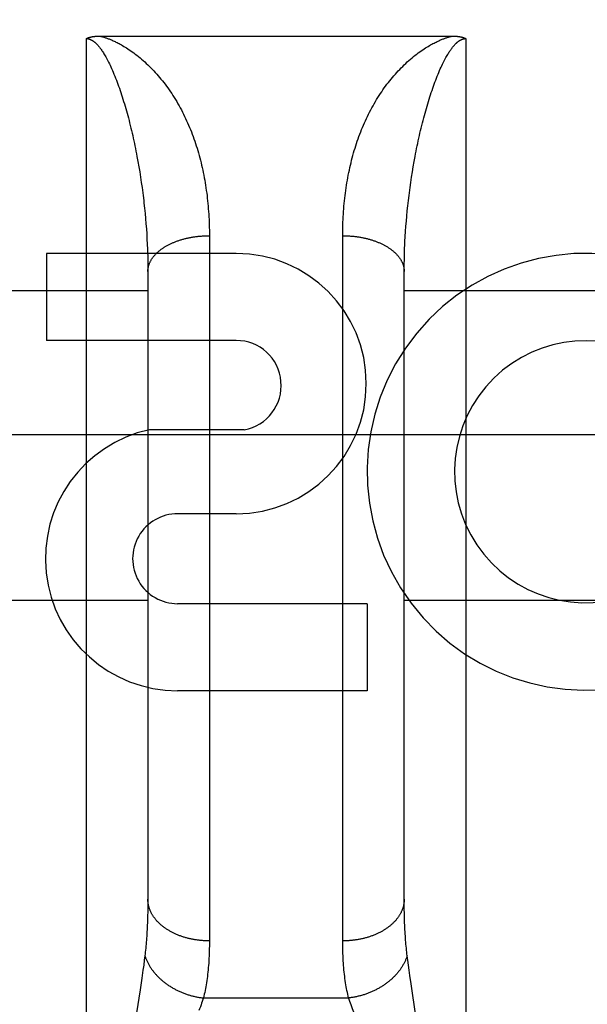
# Model space of a CAD drawing. Header units: inches. Extents: x 0 to 181, y 0 to 117.
# Tile 7 of 92: x 55.755 to 56.031, y 8.934 to 9.414. Entities that reach past the tile are written whole.
import ezdxf

# ---------------------------------------------------------------- set-up
doc = ezdxf.new("R2010")
doc.units = ezdxf.units.IN
doc.header["$LTSCALE"] = 9.946808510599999
doc.header["$MEASUREMENT"] = 0
doc.linetypes.add('HIDDEN', pattern=[0.2, 0.1, -0.1])
doc.layers.get('0').update_dxf_attribs({"linetype": 'CONTINUOUS'})
for name, color, linetype in [('02___PRT_ALL_AXES', 7, 'CONTINUOUS'), ('DEFAULT_2', 8, 'HIDDEN'), ('DIMENSIONS', 7, 'CONTINUOUS')]:
    doc.layers.add(name, color=color, linetype=linetype)
doc.styles.get("Standard").update_dxf_attribs({"font": 'arial.ttf'})
doc.dimstyles.new('DIMSTYLE_1', dxfattribs={"dimtxt": 0.7978723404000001, "dimasz": 1.0638297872, "dimexe": 0.09, "dimexo": 0.07, "dimgap": 0.0375, "dimtad": 0, "dimtih": 1, "dimtoh": 1, "dimzin": 4, "dimdsep": 46, "dimtxsty": 'Standard', "dimblk": '_FILLED', "dimblk1": '_FILLED', "dimblk2": '_FILLED', "dimcen": 0.09, "dimazin": 1, "dimtfac": 1, "dimtofl": 0, "dimtmove": 0, "dimatfit": 3, "dimldrblk": '_FILLED', "dimfxl": 1, "dimtolj": 1, "dimtzin": 4, "dimarcsym": 0})

# ---------------------------------------------------------------- blocks, each defined once
blk = doc.blocks.new('_FILLED')
at = {"color": 0, "linetype": 'ByBlock'}
blk.add_solid([(0, 0), (-1, 0.2), (-1, -0.2)], dxfattribs=at)
blk = doc.blocks.new('*D13')
at = {"layer": 'DIMENSIONS', "color": 2, "linetype": 'Continuous'}
for p, q in [((55.1921183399, 50.0226501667), (53.1502729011, 50.0226501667)), ((58.8171183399, 50.0226501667), (60.94477791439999, 50.0226501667))]:
    blk.add_line(p, q, dxfattribs=at)
at = {"layer": 'DIMENSIONS', "color": 2, "linetype": 'Continuous', "xscale": 1.0638297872, "yscale": 1.0638297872, "zscale": 1.0638297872}
blk.add_blockref('_FILLED', (55.1921183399, 50.0226501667), dxfattribs=at)
at = {"layer": 'DIMENSIONS', "color": 2, "linetype": 'Continuous', "xscale": 1.0638297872, "yscale": 1.0638297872, "zscale": 1.0638297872, "rotation": 180}
blk.add_blockref('_FILLED', (58.8171183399, 50.0226501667), dxfattribs=at)
at = {"layer": 'DIMENSIONS', "color": 2, "linetype": 'Continuous', "insert": (52.7513367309, 50.4215863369), "char_height": 0.7978723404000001, "width": 2.1681958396, "attachment_point": 3, "line_spacing_factor": 0.9}
blk.add_mtext('3.63', dxfattribs=at)

msp = doc.modelspace()

# ---------------------------------------------------------------- linework, layer by layer
at = {"layer": '02___PRT_ALL_AXES', "color": 8, "linetype": 'HIDDEN'}
for p, q in [((55.86018770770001, 9.2999675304), (55.7677633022, 9.2999675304)), ((55.7677633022, 9.2999675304), (55.7677633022, 9.257529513)), ((55.86018770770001, 9.257529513), (55.7677633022, 9.257529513)), ((55.8641123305, 9.2140139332), (55.8178371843, 9.2140139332)), ((55.86018770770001, 9.1730533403), (55.8316749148, 9.1730533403)), ((55.92406147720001, 9.129183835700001), (55.8316370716, 9.129183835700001)), ((55.92406147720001, 9.129183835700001), (55.92406147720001, 9.0867458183)), ((55.92406147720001, 9.0867458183), (55.8316370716, 9.0867458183))]:
    msp.add_line(p, q, dxfattribs=at)
for centre, radius, start, end in [((55.86018770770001, 9.2365104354), 0.063457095, 270, 90), ((56.03056511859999, 9.193500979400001), 0.1065278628, 64.2636228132, 293.4027352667), ((55.86018770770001, 9.2355947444), 0.0219347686, 280.3070025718, 90), ((56.03056511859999, 9.193500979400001), 0.0639146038, 54.8894786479, 293.4026089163), ((55.8315499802, 9.1511186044), 0.0643728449, 102.2994751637, 270.0775167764), ((55.8316370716, 9.1511186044), 0.0219347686, 89.9011497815, 270)]:
    msp.add_arc(centre, radius, start, end, dxfattribs=at)
at = {"layer": 'DEFAULT_2', "color": 8, "linetype": 'HIDDEN'}
for p, q in [((55.7871183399, 8.5939675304), (55.7871183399, 9.4047608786)), ((55.7934967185, 9.405970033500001), (55.96552318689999, 9.4059708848)), ((55.9721183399, 9.4047608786), (55.9721183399, 8.5939675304)), ((55.8118146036, 9.3473310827), (55.8122814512, 9.344795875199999)), ((55.8122814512, 9.344795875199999), (55.812726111, 9.342258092)), ((55.9465105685, 9.3422580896), (55.9469552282, 9.3447958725)), ((55.812726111, 9.342258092), (55.8131486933, 9.3397190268)), ((55.8131486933, 9.3397190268), (55.8135493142, 9.337179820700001)), ((55.9456873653, 9.337179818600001), (55.9460879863, 9.3397190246)), ((55.9460879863, 9.3397190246), (55.9465105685, 9.3422580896)), ((55.8135493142, 9.337179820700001), (55.81392808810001, 9.3346415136)), ((55.81392808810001, 9.3346415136), (55.81428513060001, 9.3321050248)), ((55.9449515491, 9.3321050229), (55.94530859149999, 9.3346415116)), ((55.94530859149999, 9.3346415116), (55.9456873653, 9.337179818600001)), ((55.9438714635, 9.3232530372), (55.944153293, 9.3257770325)), ((55.944153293, 9.3257770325), (55.9444564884, 9.3283055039)), ((55.8152269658, 9.3245144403), (55.8154981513, 9.321992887)), ((55.8154981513, 9.321992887), (55.8157481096, 9.3194767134)), ((55.9433715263, 9.3182208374), (55.94361090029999, 9.3207340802)), ((55.94361090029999, 9.3207340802), (55.9438714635, 9.3232530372)), ((55.8157481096, 9.3194767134), (55.8159769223, 9.3169665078)), ((55.8159769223, 9.3169665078), (55.8161846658, 9.3144628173)), ((55.9429560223, 9.313213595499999), (55.943153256, 9.3157138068)), ((55.943153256, 9.3157138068), (55.9433715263, 9.3182208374)), ((55.8161846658, 9.3144628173), (55.8163714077, 9.3119662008)), ((55.8163714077, 9.3119662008), (55.8165372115, 9.3094771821)), ((55.9426244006, 9.3082356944), (55.9427797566, 9.3107207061)), ((55.9427797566, 9.3107207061), (55.9429560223, 9.313213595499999)), ((55.8165372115, 9.3094771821), (55.8166821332, 9.3069963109)), ((55.8166821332, 9.3069963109), (55.816806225, 9.304524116)), ((55.84711320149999, 9.309946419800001), (55.8471183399, 8.9647300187)), ((55.9121226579, 8.9634648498), (55.9121183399, 9.3086184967)), ((55.9424899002, 9.305759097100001), (55.9426244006, 9.3082356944)), ((55.8169534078, 9.3008333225), (55.81702562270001, 9.2983852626)), ((55.9422445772, 9.2996079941), (55.9423271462, 9.3020611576)), ((55.81702562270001, 9.2983852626), (55.8170771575, 9.295947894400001)), ((55.8170771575, 9.295947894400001), (55.8171080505, 9.293521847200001)), ((55.94214149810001, 9.2947334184), (55.9421827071, 9.2971652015)), ((55.9421827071, 9.2971652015), (55.9422445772, 9.2996079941)), ((55.8171080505, 9.293521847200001), (55.8171183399, 9.2911076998)), ((55.8171183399, 9.2911076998), (55.8171161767, 8.98389036)), ((55.9421183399, 8.9851100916), (55.9421209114, 9.2923132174)), ((55.9421209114, 9.2923132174), (55.94214149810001, 9.2947334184)), ((55.6921183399, 9.2819675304), (55.8171183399, 9.2819675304)), ((55.9421183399, 9.2819675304), (56.0671183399, 9.2819675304)), ((58.1086183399, 9.2114635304), (37.5046183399, 9.2114635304)), ((55.6921183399, 9.1309675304), (55.8171183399, 9.1309675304)), ((55.9421183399, 9.1309675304), (56.0671183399, 9.1309675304)), ((55.8171161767, 8.98389036), (55.81709884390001, 8.981488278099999)), ((55.942126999, 8.982683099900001), (55.9421183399, 8.9851100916)), ((55.8170641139, 8.979135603), (55.8170119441, 8.976832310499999)), ((55.81709884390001, 8.981488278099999), (55.8170641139, 8.979135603)), ((55.9421530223, 8.9803058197), (55.942126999, 8.982683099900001)), ((55.9421964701, 8.9779777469), (55.9421530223, 8.9803058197)), ((55.9422573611, 8.9756993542), (55.9421964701, 8.9779777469)), ((55.9423356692, 8.9734711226), (55.9422573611, 8.9756993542)), ((55.81538469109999, 8.9552558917), (55.8150778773, 8.9529290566)), ((55.8156629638, 8.9574691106), (55.81538469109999, 8.9552558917)), ((55.8147413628, 8.9504778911), (55.8141801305, 8.9465530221)), ((55.8150778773, 8.9529290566), (55.8147413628, 8.9504778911)), ((55.9444953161, 8.9504778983), (55.9441588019, 8.9529290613)), ((55.9448619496, 8.947895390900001), (55.9444953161, 8.9504778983)), ((55.8141801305, 8.9465530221), (55.8133291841, 8.9408311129)), ((55.94546815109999, 8.9437612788), (55.9448619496, 8.947895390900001)), ((55.8133291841, 8.9408311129), (55.8116458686, 8.929691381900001)), ((55.94783482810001, 8.9280455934), (55.94546815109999, 8.9437612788)), ((55.8442075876, 8.9369092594), (55.9150290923, 8.9369092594))]:
    msp.add_line(p, q, dxfattribs=at)
for points in [[(55.7871183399, 9.4047608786), (55.787203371, 9.4048060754), (55.78729058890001, 9.4048506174), (55.787379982, 9.4048945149), (55.7874715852, 9.4049377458), (55.7875654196, 9.4049802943), (55.78766151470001, 9.4050221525), (55.7877599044, 9.4050633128), (55.7878605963, 9.4051037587), (55.7879636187, 9.4051434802), (55.788068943, 9.4051824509), (55.78817655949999, 9.4052206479), (55.7882864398, 9.4052580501), (55.78839852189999, 9.4052946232), (55.788512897, 9.4053303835), (55.7886296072, 9.4053653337), (55.7887487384, 9.4053994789), (55.7888703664, 9.4054328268), (55.7889945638, 9.4054653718), (55.789121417, 9.405497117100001), (55.789250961, 9.4055280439), (55.7893832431, 9.4055581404), (55.7895183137, 9.405587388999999), (55.7896562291, 9.4056157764), (55.7897970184, 9.4056432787), (55.7899407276, 9.4056698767), (55.79008736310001, 9.4056955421), (55.7902369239, 9.4057202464), (55.7903894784, 9.4057439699), (55.7905450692, 9.4057666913), (55.7907037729, 9.405788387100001), (55.7908656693, 9.4058090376), (55.7910307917, 9.4058286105), (55.79119918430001, 9.405847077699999), (55.7913708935, 9.4058644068), (55.791545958, 9.405880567), (55.7917244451, 9.4058955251), (55.7919064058, 9.4059092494), (55.79209192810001, 9.4059217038), (55.7922810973, 9.4059328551), (55.7924739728, 9.4059426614), (55.7926706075, 9.4059510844), (55.7928711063, 9.4059580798), (55.7930755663, 9.405963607), (55.7932840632, 9.4059676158), (55.7934967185, 9.405970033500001)], [(55.7871183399, 9.4047608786), (55.7871722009, 9.4047605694), (55.7872261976, 9.4047596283), (55.7872803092, 9.4047580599), (55.7873345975, 9.4047558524), (55.78738909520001, 9.4047530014), (55.7874438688, 9.4047494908), (55.7874989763, 9.404745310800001), (55.7875544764, 9.404740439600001), (55.787610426, 9.4047348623), (55.7876668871, 9.4047285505), (55.78772391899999, 9.4047214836), (55.7877815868, 9.4047136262), (55.7878399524, 9.4047049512), (55.7878990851, 9.404695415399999), (55.7879590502, 9.404684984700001), (55.7880199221, 9.4046736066), (55.7880817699, 9.404661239), (55.7881446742, 9.404647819), (55.788208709, 9.4046332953), (55.788273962, 9.4046175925), (55.7883405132, 9.4046006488), (55.7884084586, 9.4045823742), (55.7884778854, 9.404562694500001), (55.7885488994, 9.4045415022), (55.7886215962, 9.4045187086), (55.7886960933, 9.404494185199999), (55.78877249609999, 9.404467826), (55.788850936, 9.4044394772), (55.78893153, 9.4044090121), (55.789014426, 9.4043762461), (55.7890997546, 9.4043410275), (55.7891876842, 9.404303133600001), (55.7892783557, 9.4042623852), (55.7893719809, 9.4042185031), (55.7894688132, 9.4041712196), (55.7895688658, 9.404120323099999), (55.7896724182, 9.4040654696), (55.7897789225, 9.404006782), (55.789887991, 9.4039442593), (55.7899994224, 9.4038779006), (55.7901127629, 9.4038078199), (55.7902283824, 9.4037336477), (55.7903464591, 9.4036551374), (55.7904671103, 9.4035720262), (55.7905904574, 9.4034840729), (55.7907166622, 9.4033909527), (55.79084586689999, 9.4032923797), (55.7909782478, 9.4031879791), (55.791113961, 9.4030774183), (55.7912532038, 9.402960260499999), (55.79139615, 9.402836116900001), (55.7915430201, 9.402704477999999), (55.7916940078, 9.4025648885), (55.7918493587, 9.4024167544), (55.7920092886, 9.4022595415), (55.7921740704, 9.4020925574), (55.792343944, 9.4019151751), (55.7925192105, 9.4017265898), (55.79270013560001, 9.401526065), (55.7928870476, 9.401312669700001), (55.7930802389, 9.40108554), (55.7932800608, 9.400843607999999), (55.793486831, 9.4005858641), (55.793700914, 9.4003111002), (55.7939226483, 9.400018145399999), (55.7941523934, 9.3997056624), (55.79439049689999, 9.3993723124), (55.794637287, 9.3990166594), (55.7948931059, 9.3986371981), (55.7951582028, 9.3982324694), (55.7954328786, 9.397800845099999), (55.7957172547, 9.397340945), (55.79601155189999, 9.3968510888), (55.7963156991, 9.396330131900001), (55.7966297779, 9.395776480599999), (55.7969534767, 9.3951893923), (55.7972866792, 9.3945675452), (55.7976288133, 9.3939107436), (55.7979795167, 9.3932181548), (55.7983379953, 9.3924901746), (55.7987036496, 9.3917265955), (55.7990755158, 9.390928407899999), (55.7994530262, 9.3900955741), (55.799834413, 9.389231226), (55.8002184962, 9.3883371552), (55.8006030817, 9.3874181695), (55.8009857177, 9.386479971), (55.8013662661, 9.385523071), (55.8017437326, 9.384550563), (55.8021183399, 9.3835610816)], [(55.7937134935, 9.4059708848), (55.7939596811, 9.405910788), (55.7942122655, 9.4058468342), (55.794471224, 9.4057790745), (55.7947366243, 9.4057072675), (55.7950083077, 9.4056313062), (55.79528693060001, 9.4055508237), (55.7955729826, 9.405465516), (55.7958668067, 9.405375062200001), (55.7961687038, 9.4052791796), (55.7964792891, 9.4051774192), (55.7967990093, 9.4050694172), (55.7971286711, 9.404954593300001), (55.79746906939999, 9.4048324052), (55.7978206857, 9.404702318), (55.7981842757, 9.4045637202), (55.7985598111, 9.4044162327), (55.7989472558, 9.4042594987), (55.7993473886, 9.4040927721), (55.7997604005, 9.403915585), (55.8001880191, 9.4037266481), (55.800631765, 9.4035248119), (55.8010924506, 9.4033090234), (55.8015718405, 9.4030778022), (55.8020685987, 9.4028310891), (55.8025812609, 9.4025689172), (55.8031119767, 9.402289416), (55.8036623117, 9.4019910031), (55.8042325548, 9.4016725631), (55.8048237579, 9.4013325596), (55.80543519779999, 9.400970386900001), (55.8060667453, 9.4005850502), (55.80671766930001, 9.4001759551), (55.8073873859, 9.3997423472), (55.80807532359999, 9.399283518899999), (55.8087815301, 9.3987982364), (55.8095035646, 9.3982871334), (55.8102393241, 9.3977505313), (55.810987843, 9.3971881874), (55.811749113, 9.3965989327), (55.81251815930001, 9.3959858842), (55.8132908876, 9.3953513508), (55.81406464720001, 9.3946972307), (55.8148358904, 9.3940260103), (55.8156032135, 9.3933388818), (55.8163637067, 9.3926384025), (55.8171183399, 9.39192346)], [(55.9421183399, 9.39192346), (55.9428729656, 9.392638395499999), (55.9436334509, 9.393338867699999), (55.9444007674, 9.3940259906), (55.9451720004, 9.3946972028), (55.9459457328, 9.3953513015), (55.9467184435, 9.3959858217), (55.9474875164, 9.3965988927), (55.9482488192, 9.3971881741), (55.9489973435, 9.3977505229), (55.9497331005, 9.398287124), (55.9504551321, 9.3987982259), (55.9511613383, 9.3992835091), (55.9518492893, 9.3997423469), (55.9525190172, 9.4001759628), (55.95316993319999, 9.4005850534), (55.95380147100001, 9.4009703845), (55.9544129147, 9.4013325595), (55.95500412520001, 9.4016725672), (55.955574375, 9.4019910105), (55.9561247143, 9.4022894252), (55.95665542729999, 9.402568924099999), (55.9571680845, 9.4028310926), (55.9576648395, 9.4030778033), (55.958144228, 9.4033090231), (55.95860491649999, 9.4035248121), (55.959048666, 9.403726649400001), (55.9594762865, 9.4039155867), (55.9598892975, 9.4040927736), (55.9602894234, 9.4042594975), (55.9606768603, 9.4044162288), (55.9610523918, 9.4045637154), (55.9614159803, 9.4047023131), (55.9617675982, 9.4048324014), (55.9621079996, 9.404954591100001), (55.96243766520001, 9.4050694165), (55.9627573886, 9.405177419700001), (55.9630679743, 9.405279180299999), (55.9633698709, 9.4053750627), (55.9636636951, 9.4054655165), (55.9639497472, 9.405550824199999), (55.96422837, 9.4056313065), (55.9645000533, 9.4057072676), (55.9647654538, 9.4057790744), (55.9650244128, 9.4058468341), (55.965276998, 9.4059107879), (55.96552318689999, 9.4059708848)], [(55.9571183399, 9.3835610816), (55.9574901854, 9.3845433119), (55.9578629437, 9.3855040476), (55.9582367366, 9.386444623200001), (55.9586107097, 9.3873627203), (55.9589846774, 9.3882580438), (55.95935668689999, 9.3891263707), (55.9597249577, 9.389964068), (55.9600885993, 9.390770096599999), (55.96044625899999, 9.391542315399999), (55.96079746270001, 9.3922809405), (55.96114143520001, 9.3929853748), (55.9614777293, 9.393656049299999), (55.9618057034, 9.3942928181), (55.9621251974, 9.3948967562), (55.96243590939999, 9.3954684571), (55.9627376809, 9.3960089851), (55.9630302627, 9.396519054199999), (55.9633136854, 9.3970000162), (55.9635877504, 9.3974526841), (55.96385295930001, 9.3978790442), (55.9641096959, 9.3982807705), (55.9643581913, 9.3986592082), (55.96459884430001, 9.3990158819), (55.9648315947, 9.399351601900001), (55.9650564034, 9.3996671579), (55.96527364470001, 9.3999638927), (55.9654834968, 9.4002428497), (55.9656865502, 9.400505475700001), (55.9658833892, 9.4007532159), (55.9660742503, 9.4009869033), (55.9662595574, 9.401207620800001), (55.9664393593, 9.4014159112), (55.9666137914, 9.401612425), (55.9667830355, 9.4017978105), (55.9669472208, 9.4019726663), (55.9671066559, 9.4021376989), (55.9672616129, 9.4022935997), (55.9674123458, 9.402440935), (55.9675591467, 9.4025803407), (55.9677021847, 9.4027122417), (55.9678416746, 9.4028371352), (55.9679777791, 9.4029553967), (55.9681107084, 9.403067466), (55.96824054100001, 9.4031736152), (55.96836737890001, 9.4032741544), (55.9684913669, 9.403369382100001), (55.9686126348, 9.4034596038), (55.9687313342, 9.4035450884), (55.96884769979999, 9.4036261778), (55.9689616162, 9.403702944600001), (55.9690730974, 9.4037755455), (55.96918199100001, 9.4038440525), (55.9692881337, 9.403908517), (55.9693915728, 9.4039691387), (55.96949226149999, 9.4040260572), (55.9695903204, 9.4040794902), (55.9696858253, 9.4041296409), (55.96977886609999, 9.4041766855), (55.96986954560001, 9.4042208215), (55.9699579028, 9.4042621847), (55.9700440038, 9.4043009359), (55.970127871, 9.4043371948), (55.9702095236, 9.4043710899), (55.9702890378, 9.4044027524), (55.9703664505, 9.4044323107), (55.9704418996, 9.404459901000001), (55.9705154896, 9.404485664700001), (55.9705873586, 9.4045097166), (55.9706576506, 9.4045321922), (55.9707264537, 9.4045531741), (55.970793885, 9.4045727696), (55.97086000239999, 9.404591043), (55.9709248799, 9.4046080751), (55.9709885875, 9.4046239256), (55.9710511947, 9.4046386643), (55.9711127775, 9.4046523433), (55.9711734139, 9.4046650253), (55.97123316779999, 9.4046767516), (55.9712921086, 9.404687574), (55.9713502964, 9.4046975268), (55.971407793, 9.4047066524), (55.9714646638, 9.4047149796), (55.9715209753, 9.4047225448), (55.97157678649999, 9.4047293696), (55.9716321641, 9.4047354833), (55.9716871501, 9.4047409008), (55.9717417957, 9.4047456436), (55.9717961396, 9.4047497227), (55.9718502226, 9.4047531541), (55.9719040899, 9.4047559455), (55.9719577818, 9.4047581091), (55.9720113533, 9.4047596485), (55.9720648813, 9.404760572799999), (55.9721183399, 9.4047608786)], [(55.9655231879, 9.4059708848), (55.9657393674, 9.4059700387), (55.9659515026, 9.4059676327), (55.9661595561, 9.4059636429), (55.96636364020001, 9.405958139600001), (55.9665638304, 9.4059511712), (55.9667602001, 9.4059427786), (55.966952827, 9.4059330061), (55.9671417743, 9.4059218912), (55.9673271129, 9.4059094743), (55.9675088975, 9.405895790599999), (55.96768718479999, 9.405880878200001), (55.9678620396, 9.4058647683), (55.96803352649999, 9.4058474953), (55.9682017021, 9.405829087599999), (55.9683666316, 9.405809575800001), (55.96852835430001, 9.405788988), (55.9686869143, 9.4057673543), (55.9688423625, 9.4057446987), (55.9689947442, 9.4057210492), (55.96914412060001, 9.405696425), (55.9692905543, 9.405670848), (55.9694340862, 9.4056443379), (55.9695747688, 9.4056169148), (55.96971262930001, 9.4055885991), (55.96984770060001, 9.4055594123), (55.969980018, 9.4055293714), (55.97010961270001, 9.4054984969), (55.9702365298, 9.4054668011), (55.9703608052, 9.4054343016), (55.9704824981, 9.4054010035), (55.9706016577, 9.4053669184), (55.9707183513, 9.4053320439), (55.9708326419, 9.4052963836), (55.9709445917, 9.4052599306), (55.9710542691, 9.4052226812), (55.97116171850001, 9.4051846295), (55.9712670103, 9.4051457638), (55.9713701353, 9.4051060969), (55.9714711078, 9.4050656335), (55.9715699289, 9.405024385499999), (55.97166659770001, 9.4049823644), (55.9717611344, 9.4049395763), (55.9718535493, 9.40489603), (55.9719438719, 9.4048517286), (55.9720321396, 9.4048066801), (55.9721183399, 9.4047608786)], [(55.8171183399, 9.39192346), (55.8178529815, 9.3912081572), (55.8185814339, 9.3904796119), (55.81930373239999, 9.3897376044), (55.8200197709, 9.3889821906), (55.8207294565, 9.3882134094), (55.8214327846, 9.387431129), (55.8221297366, 9.386635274), (55.8228202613, 9.3858257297), (55.8235043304, 9.3850023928), (55.8241818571, 9.3841651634), (55.82485277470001, 9.383313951), (55.8255169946, 9.3824486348), (55.8261744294, 9.3815691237), (55.8268250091, 9.3806752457), (55.8274686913, 9.3797668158), (55.8281053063, 9.378843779), (55.8287348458, 9.3779058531), (55.8293567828, 9.376953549), (55.8299710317, 9.3759866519), (55.8305762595, 9.3750071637), (55.8311711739, 9.3740169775), (55.83175556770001, 9.3730165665), (55.8323287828, 9.3720070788), (55.8328908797, 9.3709885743), (55.8334416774, 9.3699615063), (55.8339812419, 9.3689259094), (55.8345095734, 9.3678819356), (55.8350266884, 9.3668297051), (55.83553259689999, 9.3657693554), (55.8360273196, 9.3647010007), (55.8365108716, 9.3636247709), (55.8369832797, 9.3625407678), (55.8374445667, 9.3614491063), (55.8378947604, 9.3603498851), (55.8383338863, 9.3592432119), (55.8387619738, 9.358129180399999), (55.8391790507, 9.3570078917), (55.839585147, 9.3558794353), (55.8399802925, 9.3547439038), (55.8403645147, 9.3536013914), (55.84073784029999, 9.3524519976), (55.8411003, 9.3512958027), (55.841451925, 9.350132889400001), (55.8417927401, 9.3489633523), (55.84212277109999, 9.347787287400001), (55.842442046, 9.3466047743), (55.8427505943, 9.3454158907), (55.8430484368, 9.3442207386), (55.8433355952, 9.3430194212), (55.8436120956, 9.3418120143), (55.8438779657, 9.3405985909), (55.84413322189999, 9.3393792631), (55.8443778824, 9.3381541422), (55.8446119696, 9.3369233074), (55.8448355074, 9.335686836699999), (55.8450485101, 9.3344448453), (55.8452509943, 9.3331974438), (55.8454429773, 9.3319447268), (55.84562447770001, 9.3306867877), (55.8457955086, 9.329423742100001), (55.84595608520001, 9.3281556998), (55.84610622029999, 9.326882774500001), (55.8462459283, 9.325605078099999), (55.846375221, 9.3243227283), (55.8464941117, 9.3230358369), (55.8466026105, 9.3217445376), (55.8467007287, 9.3204489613), (55.8467884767, 9.319149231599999), (55.8468658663, 9.3178454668), (55.8469329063, 9.3165378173), (55.8469896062, 9.3152264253), (55.8470359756, 9.3139114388), (55.8470720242, 9.3125930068), (55.8470977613, 9.3112712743), (55.84711320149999, 9.309946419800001)], [(55.9121183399, 9.3086184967), (55.9121234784, 9.3099464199), (55.91213891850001, 9.311271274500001), (55.9121646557, 9.312593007), (55.91220070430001, 9.3139114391), (55.9122470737, 9.315226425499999), (55.91230377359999, 9.3165378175), (55.9123708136, 9.317845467), (55.91244820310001, 9.319149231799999), (55.9125359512, 9.3204489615), (55.9126340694, 9.321744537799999), (55.9127425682, 9.3230358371), (55.9128614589, 9.3243227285), (55.9129907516, 9.3256050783), (55.9131304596, 9.3268827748), (55.91328059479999, 9.3281557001), (55.9134411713, 9.3294237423), (55.9136122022, 9.330686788), (55.9137937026, 9.3319447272), (55.9139856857, 9.3331974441), (55.9141881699, 9.3344448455), (55.9144011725, 9.335686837), (55.9146247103, 9.3369233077), (55.9148587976, 9.3381541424), (55.91510345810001, 9.3393792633), (55.9153587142, 9.340598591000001), (55.91562458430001, 9.3418120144), (55.9159010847, 9.3430194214), (55.9161882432, 9.3442207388), (55.91648608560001, 9.3454158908), (55.9167946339, 9.3466047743), (55.9171139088, 9.3477872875), (55.9174439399, 9.3489633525), (55.9177847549, 9.350132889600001), (55.9181363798, 9.3512958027), (55.9184988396, 9.3524519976), (55.91887216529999, 9.3536013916), (55.9192563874, 9.3547439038), (55.9196515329, 9.3558794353), (55.9200576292, 9.357007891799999), (55.92047470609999, 9.358129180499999), (55.9209027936, 9.3592432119), (55.9213419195, 9.360349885), (55.9217921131, 9.3614491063), (55.9222534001, 9.3625407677), (55.9227258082, 9.3636247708), (55.9232093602, 9.3647010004), (55.9237040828, 9.365769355), (55.9242099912, 9.3668297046), (55.9247271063, 9.3678819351), (55.9252554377, 9.3689259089), (55.9257950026, 9.3699615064), (55.9263458, 9.3709885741), (55.9269078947, 9.3720070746), (55.9274811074, 9.3730165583), (55.9280655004, 9.3740169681), (55.9286604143, 9.3750071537), (55.9292656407, 9.37598664), (55.9298798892, 9.3769535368), (55.93050182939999, 9.377905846), (55.9311313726, 9.3788437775), (55.93176798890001, 9.3797668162), (55.9324116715, 9.3806752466), (55.9330622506, 9.3815691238), (55.9337196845, 9.3824486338), (55.93438390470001, 9.3833139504), (55.9350548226, 9.384165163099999), (55.9357323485, 9.3850023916), (55.936416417, 9.3858257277), (55.9371069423, 9.3866352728), (55.9378038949, 9.3874311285), (55.9385072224, 9.3882134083), (55.93921690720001, 9.3889821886), (55.9399329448, 9.3897376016), (55.940655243, 9.3904796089), (55.9413836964, 9.3912081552), (55.9421183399, 9.39192346)], [(55.8021183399, 9.3835610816), (55.8024856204, 9.3825678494), (55.8028498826, 9.3815603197), (55.8032110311, 9.3805381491), (55.803569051, 9.3795018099), (55.8039238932, 9.3784516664), (55.8042755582, 9.3773878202), (55.8046240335, 9.3763104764), (55.8049692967, 9.375219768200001), (55.8053113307, 9.3741158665), (55.80565009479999, 9.3729989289), (55.805985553, 9.3718691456), (55.8063176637, 9.3707266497), (55.80664638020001, 9.3695716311), (55.80697167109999, 9.3684041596), (55.8072935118, 9.3672243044), (55.80761181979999, 9.3660322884), (55.807926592, 9.364828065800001), (55.8082375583, 9.3636125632), (55.8085446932, 9.3623858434), (55.808847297, 9.361150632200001), (55.8091447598, 9.359909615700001), (55.8094369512, 9.3586635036), (55.8097235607, 9.3574139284), (55.81000460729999, 9.356161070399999), (55.8102800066, 9.3549056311), (55.8105497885, 9.3536477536), (55.8108139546, 9.352387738), (55.81107251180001, 9.3511258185), (55.8113254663, 9.349862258), (55.8115728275, 9.3485972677), (55.8118146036, 9.3473310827)], [(55.9469552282, 9.3447958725), (55.9474220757, 9.3473310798), (55.9476638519, 9.3485972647), (55.947911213, 9.3498622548), (55.94816416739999, 9.3511258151), (55.9484227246, 9.352387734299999), (55.9486868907, 9.3536477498), (55.94895667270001, 9.354905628), (55.9492320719, 9.3561610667), (55.9495131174, 9.3574139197), (55.9497997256, 9.3586634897), (55.95009191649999, 9.3599096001), (55.9503893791, 9.3611506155), (55.950691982, 9.3623858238), (55.9509991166, 9.3636125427), (55.9513100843, 9.3648280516), (55.9516248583, 9.3660322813), (55.951943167, 9.3672242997), (55.95226500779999, 9.3684041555), (55.9525902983, 9.3695716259), (55.9529190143, 9.370726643), (55.9532511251, 9.3718691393), (55.9535865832, 9.372998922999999), (55.95392534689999, 9.3741158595), (55.9542673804, 9.3752197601), (55.9546126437, 9.3763104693), (55.9549611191, 9.3773878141), (55.9553127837, 9.378451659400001), (55.9556676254, 9.3795018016), (55.9560256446, 9.380538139), (55.9563867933, 9.381560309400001), (55.9567510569, 9.3825678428), (55.9571183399, 9.3835610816)], [(55.81428513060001, 9.3321050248), (55.81462055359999, 9.3295711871), (55.8147801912, 9.328305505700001)], [(55.9444564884, 9.3283055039), (55.94478114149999, 9.3308377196), (55.9449515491, 9.3321050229)], [(55.8147801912, 9.328305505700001), (55.8150833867, 9.3257770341), (55.8152269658, 9.3245144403)], [(55.8171183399, 9.2911076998), (55.8171212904, 9.2913532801), (55.8171301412, 9.2915988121), (55.8171448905, 9.2918442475), (55.8171655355, 9.292089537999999), (55.8171920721, 9.2923346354), (55.8172244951, 9.2925794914), (55.8172627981, 9.292824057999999), (55.8173069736, 9.293068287), (55.8173570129, 9.2933121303), (55.8174129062, 9.29355554), (55.8174746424, 9.2937984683), (55.8175422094, 9.2940408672), (55.8176155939, 9.2942826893), (55.81769478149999, 9.294523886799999), (55.8177797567, 9.2947644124), (55.8178705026, 9.2950042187), (55.81796700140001, 9.295243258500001), (55.8180692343, 9.295481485), (55.818177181, 9.2957188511), (55.8182908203, 9.2959553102), (55.81841012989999, 9.296190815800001), (55.8185350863, 9.2964253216), (55.8186656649, 9.2966587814), (55.81880184, 9.2968911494), (55.8189435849, 9.297122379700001), (55.8190908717, 9.297352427), (55.8192436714, 9.297581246), (55.81940195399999, 9.2978087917), (55.81956568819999, 9.2980350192), (55.819734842, 9.2982598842), (55.819909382, 9.2984833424), (55.8200892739, 9.2987053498), (55.82027448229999, 9.298925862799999), (55.8204649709, 9.299144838), (55.820660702, 9.2993622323), (55.8208616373, 9.299578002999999), (55.8210677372, 9.2997921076), (55.8212789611, 9.300004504), (55.8214952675, 9.3002151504), (55.821716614, 9.3004240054), (55.8219429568, 9.300631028), (55.8221742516, 9.3008361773), (55.82241045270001, 9.3010394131), (55.82265151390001, 9.301240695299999), (55.8228973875, 9.3014399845), (55.8231480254, 9.3016372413), (55.8234033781, 9.3018324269), (55.8236633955, 9.3020255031), (55.8239280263, 9.3022164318), (55.8241972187, 9.302405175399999), (55.8244709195, 9.302591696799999), (55.824749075, 9.3027759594), (55.8250316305, 9.302957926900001), (55.8253185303, 9.3031375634), (55.8256097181, 9.3033148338), (55.8259051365, 9.303489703), (55.8262047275, 9.3036621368), (55.8265084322, 9.3038321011), (55.82681619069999, 9.3039995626), (55.8271279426, 9.3041644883), (55.8274436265, 9.3043268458), (55.8277631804, 9.304486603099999), (55.8280865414, 9.3046437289), (55.8284136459, 9.3047981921), (55.8287444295, 9.3049499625), (55.8290788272, 9.3050990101), (55.82941677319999, 9.3052453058), (55.8297582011, 9.3053888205), (55.8301030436, 9.305529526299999), (55.83045123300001, 9.3056673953), (55.8308027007, 9.3058024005), (55.8311573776, 9.3059345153), (55.8315151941, 9.3060637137), (55.8318760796, 9.3061899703), (55.8322399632, 9.3063132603), (55.8326067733, 9.3064335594), (55.8329764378, 9.306550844), (55.833348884, 9.306665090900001), (55.8337240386, 9.3067762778), (55.8341018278, 9.3068843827), (55.8344821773, 9.306989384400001), (55.83486501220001, 9.3070912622), (55.8352502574, 9.3071899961), (55.835637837, 9.3072855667), (55.83602767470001, 9.3073779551), (55.83641969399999, 9.3074671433), (55.8368138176, 9.307553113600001), (55.83720996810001, 9.3076358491), (55.8376080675, 9.307715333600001), (55.83800803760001, 9.3077915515), (55.8384097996, 9.3078644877), (55.8388132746, 9.3079341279), (55.8392183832, 9.3080004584), (55.8396250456, 9.3080634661), (55.8400331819, 9.3081231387), (55.8404427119, 9.3081794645), (55.840853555, 9.3082324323), (55.8412656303, 9.3082820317), (55.8416788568, 9.308328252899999), (55.8420931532, 9.308371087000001), (55.8425084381, 9.3084105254), (55.8429246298, 9.3084465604), (55.8433416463, 9.3084791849), (55.8437594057, 9.3085083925), (55.84417782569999, 9.3085341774), (55.8445968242, 9.308556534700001), (55.8450163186, 9.3085754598), (55.8454362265, 9.308590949), (55.8458564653, 9.3086029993), (55.84627695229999, 9.3086116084), (55.8466976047, 9.3086167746), (55.8471183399, 9.3086184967)], [(55.9121183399, 9.3086184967), (55.9125390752, 9.3086167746), (55.9129597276, 9.3086116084), (55.9133802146, 9.3086029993), (55.9138004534, 9.308590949), (55.9142203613, 9.3085754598), (55.9146398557, 9.308556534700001), (55.9150588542, 9.3085341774), (55.9154772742, 9.3085083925), (55.91589503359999, 9.3084791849), (55.9163120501, 9.3084465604), (55.9167282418, 9.3084105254), (55.9171435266, 9.308371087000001), (55.9175578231, 9.308328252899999), (55.9179710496, 9.3082820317), (55.9183831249, 9.3082324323), (55.918793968, 9.3081794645), (55.9192034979, 9.3081231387), (55.9196116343, 9.3080634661), (55.9200182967, 9.3080004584), (55.9204234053, 9.3079341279), (55.9208268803, 9.3078644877), (55.92122864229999, 9.3077915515), (55.9216286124, 9.307715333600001), (55.9220267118, 9.3076358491), (55.9224228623, 9.307553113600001), (55.9228169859, 9.3074671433), (55.92320900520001, 9.3073779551), (55.9235988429, 9.3072855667), (55.9239864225, 9.3071899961), (55.92437166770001, 9.3070912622), (55.9247545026, 9.306989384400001), (55.9251348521, 9.3068843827), (55.9255126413, 9.3067762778), (55.9258877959, 9.306665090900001), (55.926260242, 9.306550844), (55.9266299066, 9.3064335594), (55.9269967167, 9.3063132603), (55.9273606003, 9.3061899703), (55.9277214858, 9.3060637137), (55.9280793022, 9.3059345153), (55.9284339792, 9.3058024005), (55.92878544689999, 9.3056673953), (55.9291336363, 9.305529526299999), (55.9294784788, 9.3053888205), (55.9298199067, 9.3052453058), (55.93015785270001, 9.3050990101), (55.9304922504, 9.3049499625), (55.930823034, 9.3047981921), (55.9311501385, 9.3046437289), (55.9314734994, 9.304486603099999), (55.9317930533, 9.3043268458), (55.9321087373, 9.3041644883), (55.9324204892, 9.3039995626), (55.93272824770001, 9.3038321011), (55.9330319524, 9.3036621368), (55.9333315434, 9.303489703), (55.9336269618, 9.3033148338), (55.9339181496, 9.3031375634), (55.9342050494, 9.302957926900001), (55.9344876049, 9.3027759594), (55.9347657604, 9.302591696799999), (55.9350394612, 9.302405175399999), (55.9353086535, 9.3022164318), (55.93557328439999, 9.3020255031), (55.9358333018, 9.3018324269), (55.9360886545, 9.3016372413), (55.9363392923, 9.3014399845), (55.936585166, 9.301240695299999), (55.9368262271, 9.3010394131), (55.9370624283, 9.3008361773), (55.93729372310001, 9.300631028), (55.9375200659, 9.3004240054), (55.93774141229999, 9.3002151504), (55.9379577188, 9.300004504), (55.9381689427, 9.2997921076), (55.9383750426, 9.299578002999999), (55.9385759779, 9.2993622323), (55.93877170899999, 9.299144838), (55.9389621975, 9.298925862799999), (55.939147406, 9.2987053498), (55.9393272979, 9.2984833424), (55.9395018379, 9.2982598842), (55.9396709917, 9.2980350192), (55.9398347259, 9.2978087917), (55.9399930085, 9.297581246), (55.9401458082, 9.297352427), (55.9402930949, 9.297122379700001), (55.9404348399, 9.2968911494), (55.940571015, 9.2966587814), (55.9407015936, 9.2964253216), (55.94082655, 9.296190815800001), (55.9409458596, 9.2959553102), (55.9410594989, 9.2957188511), (55.9411674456, 9.295481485), (55.9412696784, 9.295243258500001), (55.9413661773, 9.2950042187), (55.94145692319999, 9.2947644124), (55.9415418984, 9.294523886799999), (55.941621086, 9.2942826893), (55.9416944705, 9.2940408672), (55.9417620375, 9.2937984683), (55.9418237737, 9.29355554), (55.94187966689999, 9.2933121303), (55.9419297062, 9.293068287), (55.9419738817, 9.292824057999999), (55.94201218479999, 9.2925794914), (55.9420446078, 9.2923346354), (55.9420711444, 9.292089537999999), (55.9420917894, 9.2918442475), (55.9421065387, 9.2915988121), (55.9421153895, 9.2913532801), (55.9421183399, 9.2911076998)], [(55.9423271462, 9.3020611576), (55.9424304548, 9.3045241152), (55.9424899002, 9.305759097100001)], [(55.816806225, 9.304524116), (55.8169095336, 9.3020611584), (55.8169534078, 9.3008333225)], [(55.8471183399, 8.9647300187), (55.8466976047, 8.9647320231), (55.84627695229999, 8.9647380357), (55.8458564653, 8.9647480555), (55.8454362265, 8.9647620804), (55.8450163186, 8.9647801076), (55.8445968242, 8.9648021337), (55.84417782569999, 8.964828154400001), (55.8437594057, 8.9648581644), (55.8433416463, 8.9648921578), (55.8429246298, 8.964930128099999), (55.8425084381, 8.9649720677), (55.8420931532, 8.9650179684), (55.8416788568, 8.9650678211), (55.8412656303, 8.9651216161), (55.840853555, 8.965179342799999), (55.8404427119, 8.9652409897), (55.8400331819, 8.9653065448), (55.8396250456, 8.9653759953), (55.8392183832, 8.9654493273), (55.8388132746, 8.9655265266), (55.8384097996, 8.9656075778), (55.83800803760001, 8.9656924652), (55.8376080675, 8.9657811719), (55.83720996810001, 8.9658736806), (55.8368138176, 8.9659699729), (55.83641969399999, 8.9660700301), (55.83602767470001, 8.9661738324), (55.835637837, 8.9662813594), (55.8352502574, 8.9663925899), (55.83486501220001, 8.9665075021), (55.8344821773, 8.9666260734), (55.8341018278, 8.9667482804), (55.8337240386, 8.9668740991), (55.833348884, 8.967003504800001), (55.8329764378, 8.967136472), (55.8326067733, 8.9672729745), (55.8322399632, 8.9674129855), (55.8318760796, 8.9675564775), (55.8315151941, 8.9677034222), (55.8311573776, 8.967853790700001), (55.8308027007, 8.9680075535), (55.83045123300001, 8.9681646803), (55.8301030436, 8.9683251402), (55.8297582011, 8.968488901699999), (55.82941677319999, 8.9686559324), (55.8290788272, 8.9688261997), (55.8287444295, 8.9689996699), (55.8284136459, 8.969176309), (55.8280865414, 8.969356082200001), (55.8277631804, 8.969538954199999), (55.8274436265, 8.969724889), (55.8271279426, 8.96991385), (55.82681619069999, 8.9701058), (55.8265084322, 8.9703007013), (55.8262047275, 8.9704985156), (55.8259051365, 8.9706992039), (55.8256097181, 8.9709027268), (55.8253185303, 8.9711090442), (55.8250316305, 8.971318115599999), (55.824749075, 8.9715298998), (55.8244709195, 8.9717443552), (55.8241972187, 8.971961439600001), (55.8239280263, 8.9721811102), (55.8236633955, 8.972403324), (55.8234033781, 8.9726280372), (55.8231480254, 8.9728552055), (55.8228973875, 8.9730847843), (55.82265151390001, 8.9733167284), (55.82241045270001, 8.9735509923), (55.8221742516, 8.973787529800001), (55.8219429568, 8.9740262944), (55.821716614, 8.9742672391), (55.8214952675, 8.9745103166), (55.8212789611, 8.974755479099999), (55.8210677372, 8.975002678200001), (55.8208616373, 8.975251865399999), (55.820660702, 8.975502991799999), (55.8204649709, 8.9757560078), (55.82027448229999, 8.976010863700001), (55.8200892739, 8.976267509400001), (55.819909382, 8.9765258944), (55.819734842, 8.9767859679), (55.81956568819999, 8.9770476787), (55.81940195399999, 8.9773109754), (55.8192436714, 8.9775758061), (55.8190908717, 8.9778421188), (55.8189435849, 8.9781098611), (55.81880184, 8.9783789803), (55.8186656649, 8.9786494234), (55.8185350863, 8.9789211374), (55.81841012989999, 8.9791940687), (55.8182908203, 8.9794681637), (55.818177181, 8.979743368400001), (55.8180692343, 8.9800196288), (55.81796700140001, 8.9802968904), (55.8178705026, 8.9805750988), (55.8177797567, 8.9808541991), (55.81769478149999, 8.9811341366), (55.8176155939, 8.9814148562), (55.8175422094, 8.9816963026), (55.8174746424, 8.981978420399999), (55.8174129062, 8.9822611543), (55.8173570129, 8.9825444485), (55.8173069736, 8.9828282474), (55.8172627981, 8.9831124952), (55.8172244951, 8.9833971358), (55.8171920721, 8.9836821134), (55.8171655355, 8.983967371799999), (55.8171448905, 8.984252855), (55.8171301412, 8.9845385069), (55.8171212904, 8.9848242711), (55.8171183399, 8.9851100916)], [(55.9421183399, 8.9851100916), (55.9421153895, 8.9848242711), (55.9421065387, 8.9845385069), (55.9420917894, 8.984252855), (55.9420711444, 8.983967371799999), (55.9420446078, 8.9836821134), (55.94201218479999, 8.9833971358), (55.9419738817, 8.9831124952), (55.9419297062, 8.9828282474), (55.94187966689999, 8.9825444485), (55.9418237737, 8.9822611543), (55.9417620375, 8.981978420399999), (55.9416944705, 8.9816963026), (55.941621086, 8.9814148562), (55.9415418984, 8.9811341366), (55.94145692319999, 8.9808541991), (55.9413661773, 8.9805750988), (55.9412696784, 8.9802968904), (55.9411674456, 8.9800196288), (55.9410594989, 8.979743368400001), (55.9409458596, 8.9794681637), (55.94082655, 8.9791940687), (55.9407015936, 8.9789211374), (55.940571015, 8.9786494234), (55.9404348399, 8.9783789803), (55.9402930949, 8.9781098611), (55.9401458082, 8.9778421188), (55.9399930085, 8.9775758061), (55.9398347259, 8.9773109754), (55.9396709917, 8.9770476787), (55.9395018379, 8.9767859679), (55.9393272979, 8.9765258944), (55.939147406, 8.976267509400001), (55.9389621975, 8.976010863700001), (55.93877170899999, 8.9757560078), (55.9385759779, 8.975502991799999), (55.9383750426, 8.975251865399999), (55.9381689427, 8.975002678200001), (55.9379577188, 8.974755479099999), (55.93774141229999, 8.9745103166), (55.9375200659, 8.9742672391), (55.93729372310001, 8.9740262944), (55.9370624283, 8.973787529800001), (55.9368262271, 8.9735509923), (55.936585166, 8.9733167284), (55.9363392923, 8.9730847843), (55.9360886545, 8.9728552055), (55.9358333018, 8.9726280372), (55.93557328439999, 8.972403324), (55.9353086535, 8.9721811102), (55.9350394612, 8.971961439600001), (55.9347657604, 8.9717443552), (55.9344876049, 8.9715298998), (55.9342050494, 8.971318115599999), (55.9339181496, 8.9711090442), (55.9336269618, 8.9709027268), (55.9333315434, 8.9706992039), (55.9330319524, 8.9704985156), (55.93272824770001, 8.9703007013), (55.9324204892, 8.9701058), (55.9321087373, 8.96991385), (55.9317930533, 8.969724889), (55.9314734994, 8.969538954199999), (55.9311501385, 8.969356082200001), (55.930823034, 8.969176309), (55.9304922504, 8.9689996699), (55.93015785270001, 8.9688261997), (55.9298199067, 8.9686559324), (55.9294784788, 8.968488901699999), (55.9291336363, 8.9683251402), (55.92878544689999, 8.9681646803), (55.9284339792, 8.9680075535), (55.9280793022, 8.967853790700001), (55.9277214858, 8.9677034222), (55.9273606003, 8.9675564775), (55.9269967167, 8.9674129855), (55.9266299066, 8.9672729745), (55.926260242, 8.967136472), (55.9258877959, 8.967003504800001), (55.9255126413, 8.9668740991), (55.9251348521, 8.9667482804), (55.9247545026, 8.9666260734), (55.92437166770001, 8.9665075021), (55.9239864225, 8.9663925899), (55.9235988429, 8.9662813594), (55.92320900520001, 8.9661738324), (55.9228169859, 8.9660700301), (55.9224228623, 8.9659699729), (55.9220267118, 8.9658736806), (55.9216286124, 8.9657811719), (55.92122864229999, 8.9656924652), (55.9208268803, 8.9656075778), (55.9204234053, 8.9655265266), (55.9200182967, 8.9654493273), (55.9196116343, 8.9653759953), (55.9192034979, 8.9653065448), (55.918793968, 8.9652409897), (55.9183831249, 8.965179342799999), (55.9179710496, 8.9651216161), (55.9175578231, 8.9650678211), (55.9171435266, 8.9650179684), (55.9167282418, 8.9649720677), (55.9163120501, 8.964930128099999), (55.91589503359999, 8.9648921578), (55.9154772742, 8.9648581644), (55.9150588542, 8.964828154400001), (55.9146398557, 8.9648021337), (55.9142203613, 8.9647801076), (55.9138004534, 8.9647620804), (55.9133802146, 8.9647480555), (55.9129597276, 8.9647380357), (55.9125390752, 8.9647320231), (55.9121183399, 8.9647300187)], [(55.8170119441, 8.976832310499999), (55.8169423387, 8.9745789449), (55.81690101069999, 8.9734711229), (55.8168553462, 8.9723759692), (55.8168053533, 8.971293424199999), (55.816751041, 8.970223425), (55.8166924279, 8.969166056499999), (55.8166295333, 8.9681213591), (55.8165623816, 8.9670893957), (55.8164910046, 8.9660702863), (55.8164154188, 8.9650638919), (55.8163356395, 8.9640700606), (55.81625170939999, 8.9630889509), (55.81616367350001, 8.9621206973), (55.8160715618, 8.961165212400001), (55.8159754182, 8.9602225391), (55.81587525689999, 8.959292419), (55.8157710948, 8.9583746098), (55.8156629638, 8.9574691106)], [(55.9435737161, 8.9574691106), (55.9434655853, 8.9583746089), (55.9433614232, 8.9592924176), (55.943261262, 8.9602225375), (55.9431651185, 8.9611652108), (55.9430730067, 8.9621206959), (55.9429849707, 8.9630889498), (55.9429010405, 8.964070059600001), (55.9428212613, 8.965063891), (55.9427456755, 8.966070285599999), (55.9426742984, 8.9670893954), (55.9426071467, 8.9681213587), (55.9425442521, 8.9691660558), (55.942485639, 8.9702234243), (55.9424313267, 8.9712934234), (55.9423813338, 8.9723759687), (55.9423356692, 8.9734711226)], [(55.8471183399, 8.9647300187), (55.847114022, 8.9634648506), (55.8471010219, 8.962215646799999), (55.8470793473, 8.9609823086), (55.8470489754, 8.9597647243), (55.847009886, 8.9585627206), (55.84696207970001, 8.9573763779), (55.8469055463, 8.9562057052), (55.8468402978, 8.955050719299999), (55.8467663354, 8.9539114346), (55.8466836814, 8.9527878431), (55.8465923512, 8.951679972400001), (55.8464923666, 8.9505877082), (55.8463837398, 8.949510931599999), (55.84626651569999, 8.9484496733), (55.8461407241, 8.9474039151), (55.84600642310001, 8.9463736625), (55.8458636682, 8.9453589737), (55.8457124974, 8.9443596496), (55.8455529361, 8.9433754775), (55.8453850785, 8.9424065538), (55.8452090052, 8.9414529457), (55.8450247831, 8.9405145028), (55.8448324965, 8.939591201), (55.8446321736, 8.938682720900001), (55.8444238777, 8.9377887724), (55.8442075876, 8.9369092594)], [(55.9150290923, 8.9369092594), (55.9148128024, 8.9377887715), (55.9146045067, 8.938682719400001), (55.9144041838, 8.9395911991), (55.9142118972, 8.9405145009), (55.914027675, 8.941452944), (55.9138516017, 8.9424065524), (55.913683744, 8.9433754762), (55.9135241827, 8.9443596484), (55.9133730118, 8.9453589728), (55.91323025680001, 8.946373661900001), (55.9130959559, 8.9474039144), (55.91297016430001, 8.9484496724), (55.9128529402, 8.949510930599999), (55.9127443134, 8.9505877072), (55.9126443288, 8.951679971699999), (55.9125529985, 8.9527878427), (55.9124703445, 8.953911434), (55.9123963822, 8.9550507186), (55.9123311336, 8.9562057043), (55.91227460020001, 8.957376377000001), (55.9122267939, 8.9585627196), (55.9121877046, 8.959764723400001), (55.9121573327, 8.9609823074), (55.912135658, 8.962215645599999), (55.9121226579, 8.9634648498)], [(55.8156629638, 8.9574691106), (55.81577420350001, 8.9571347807), (55.81589121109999, 8.956801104), (55.8160139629, 8.956468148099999), (55.816142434, 8.956135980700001), (55.8162765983, 8.955804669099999), (55.81641642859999, 8.955474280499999), (55.8165618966, 8.9551448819), (55.8167129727, 8.9548165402), (55.8168696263, 8.9544893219), (55.8170318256, 8.9541632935), (55.81719953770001, 8.9538385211), (55.8173727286, 8.9535150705), (55.8175513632, 8.9531930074), (55.8177354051, 8.9528723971), (55.8179248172, 8.9525533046), (55.8181195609, 8.9522357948), (55.8183195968, 8.951919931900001), (55.8185248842, 8.9516057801), (55.8187353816, 8.951293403), (55.8189510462, 8.9509828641), (55.8191718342, 8.9506742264), (55.81939770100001, 8.9503675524), (55.8196286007, 8.950062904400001), (55.8198644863, 8.9497603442), (55.82010531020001, 8.9494599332), (55.8203510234, 8.9491617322), (55.820601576, 8.9488658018), (55.8208569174, 8.948572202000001), (55.8211169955, 8.9482809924), (55.8213817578, 8.947992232), (55.8216511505, 8.9477059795), (55.8219251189, 8.947422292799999), (55.8222036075, 8.9471412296), (55.8224865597, 8.9468628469), (55.8227739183, 8.9465872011), (55.82306562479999, 8.9463143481), (55.8233616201, 8.9460443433), (55.8236618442, 8.9457772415), (55.8239662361, 8.9455130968), (55.8242747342, 8.9452519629), (55.8245872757, 8.9449938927), (55.8249037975, 8.9447389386), (55.8252242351, 8.9444871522), (55.8255485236, 8.9442385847), (55.8258765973, 8.9439932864), (55.8262083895, 8.9437513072), (55.8265438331, 8.943512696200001), (55.82688285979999, 8.943277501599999), (55.82722540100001, 8.9430457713), (55.8275713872, 8.9428175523), (55.82792074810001, 8.9425928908), (55.82827341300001, 8.9423718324), (55.82862931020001, 8.942154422), (55.8289883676, 8.9419407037), (55.8293505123, 8.9417307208), (55.8297156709, 8.941524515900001), (55.8300837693, 8.9413221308), (55.8304547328, 8.9411236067), (55.8308284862, 8.9409289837), (55.83120495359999, 8.9407383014), (55.8315840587, 8.9405515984), (55.8319657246, 8.9403689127), (55.8323498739, 8.9401902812), (55.83273642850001, 8.9400157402), (55.8331253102, 8.9398453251), (55.83351644, 8.939679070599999), (55.8339097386, 8.9395170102), (55.8343051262, 8.9393591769), (55.8347025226, 8.9392056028), (55.8351018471, 8.9390563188), (55.8355030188, 8.9389113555), (55.8359059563, 8.938770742), (55.8363105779, 8.9386345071), (55.8367168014, 8.9385026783), (55.8371245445, 8.938375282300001), (55.8375337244, 8.938252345), (55.8379442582, 8.9381338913), (55.8383560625, 8.938019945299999), (55.8387690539, 8.9379105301), (55.83918314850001, 8.9378056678), (55.83959826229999, 8.9377053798), (55.8400143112, 8.9376096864), (55.8404312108, 8.937518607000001), (55.8408488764, 8.9374321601), (55.8412672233, 8.9373503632), (55.8416861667, 8.937273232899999), (55.8421056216, 8.9372007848), (55.8425255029, 8.9371330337), (55.8429457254, 8.9370699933), (55.8433662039, 8.9370116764), (55.84378685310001, 8.9369580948), (55.8442075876, 8.9369092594)], [(55.9435737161, 8.9574691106), (55.9434624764, 8.9571347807), (55.9433454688, 8.956801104), (55.943222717, 8.956468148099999), (55.9430942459, 8.956135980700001), (55.9429600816, 8.955804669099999), (55.9428202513, 8.955474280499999), (55.9426747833, 8.9551448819), (55.9425237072, 8.9548165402), (55.94236705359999, 8.9544893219), (55.9422048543, 8.9541632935), (55.9420371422, 8.9538385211), (55.9418639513, 8.9535150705), (55.9416853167, 8.9531930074), (55.9415012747, 8.9528723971), (55.9413118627, 8.9525533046), (55.941117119, 8.9522357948), (55.9409170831, 8.951919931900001), (55.9407117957, 8.9516057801), (55.9405012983, 8.951293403), (55.9402856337, 8.9509828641), (55.94006484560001, 8.9506742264), (55.93983897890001, 8.9503675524), (55.9396080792, 8.950062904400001), (55.93937219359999, 8.9497603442), (55.9391313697, 8.9494599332), (55.9388856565, 8.9491617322), (55.9386351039, 8.9488658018), (55.9383797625, 8.948572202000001), (55.93811968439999, 8.9482809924), (55.9378549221, 8.947992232), (55.9375855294, 8.9477059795), (55.937311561, 8.947422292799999), (55.9370330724, 8.9471412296), (55.9367501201, 8.9468628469), (55.9364627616, 8.9465872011), (55.9361710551, 8.9463143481), (55.9358750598, 8.9460443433), (55.9355748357, 8.9457772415), (55.9352704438, 8.9455130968), (55.9349619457, 8.9452519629), (55.9346494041, 8.9449938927), (55.9343328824, 8.9447389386), (55.9340124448, 8.9444871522), (55.9336881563, 8.9442385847), (55.9333600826, 8.9439932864), (55.93302829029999, 8.9437513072), (55.9326928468, 8.943512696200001), (55.9323538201, 8.943277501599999), (55.93201127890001, 8.9430457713), (55.9316652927, 8.9428175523), (55.9313159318, 8.9425928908), (55.93096326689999, 8.9423718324), (55.93060736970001, 8.942154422), (55.93024831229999, 8.9419407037), (55.9298861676, 8.9417307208), (55.929521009, 8.941524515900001), (55.9291529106, 8.9413221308), (55.9287819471, 8.9411236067), (55.9284081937, 8.9409289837), (55.9280317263, 8.9407383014), (55.9276526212, 8.9405515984), (55.9272709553, 8.9403689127), (55.92688680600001, 8.9401902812), (55.9265002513, 8.9400157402), (55.9261113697, 8.9398453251), (55.9257202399, 8.939679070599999), (55.9253269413, 8.9395170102), (55.9249315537, 8.9393591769), (55.92453415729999, 8.9392056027), (55.9241348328, 8.9390563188), (55.92373366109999, 8.9389113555), (55.9233307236, 8.938770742), (55.922926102, 8.9386345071), (55.9225198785, 8.9385026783), (55.9221121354, 8.938375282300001), (55.9217029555, 8.938252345), (55.9212924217, 8.9381338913), (55.92088061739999, 8.938019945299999), (55.920467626, 8.9379105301), (55.9200535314, 8.9378056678), (55.9196384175, 8.9377053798), (55.9192223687, 8.9376096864), (55.9188054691, 8.937518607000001), (55.9183878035, 8.9374321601), (55.9179694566, 8.9373503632), (55.9175505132, 8.937273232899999), (55.9171310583, 8.9372007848), (55.916711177, 8.9371330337), (55.9162909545, 8.9370699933), (55.915870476, 8.9370116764), (55.9154498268, 8.9369580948), (55.9150290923, 8.9369092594)], [(55.9441588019, 8.9529290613), (55.9438519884, 8.9552558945), (55.9437093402, 8.9563767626), (55.9435737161, 8.9574691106)], [(55.8442075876, 8.9369092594), (55.8439364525, 8.9360930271), (55.84365104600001, 8.9352549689), (55.843351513, 8.9343951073), (55.843037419, 8.9335120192), (55.8427083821, 8.9326044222), (55.8423643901, 8.9316717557), (55.8420052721, 8.9307132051)], [(55.9179947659, 8.9287159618), (55.9172314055, 8.9307132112), (55.9168722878, 8.9316717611), (55.9165282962, 8.9326044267), (55.9161992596, 8.9335120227), (55.9158851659, 8.9343951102), (55.9155856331, 8.935254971), (55.915300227, 8.9360930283), (55.9150290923, 8.9369092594)]]:
    msp.add_lwpolyline(points, dxfattribs=at)

# ---------------------------------------------------------------- dimensions: what is measured, and where the dimension line sits
at = {"layer": 'DIMENSIONS', "color": 2, "linetype": 'Continuous'}
dim = msp.add_linear_dim(base=(58.8171183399, 50.0226501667), p1=(55.1921183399, 65.8364675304), p2=(58.8171183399, 8.5654675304), dimstyle='DIMSTYLE_1', dxfattribs=at)
dim.commit()
dim.dimension.update_dxf_attribs({"geometry": '*D13', "text_midpoint": (51.6662011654, 50.0181995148), "dimtype": 160})

doc.saveas('drawing.dxf')
